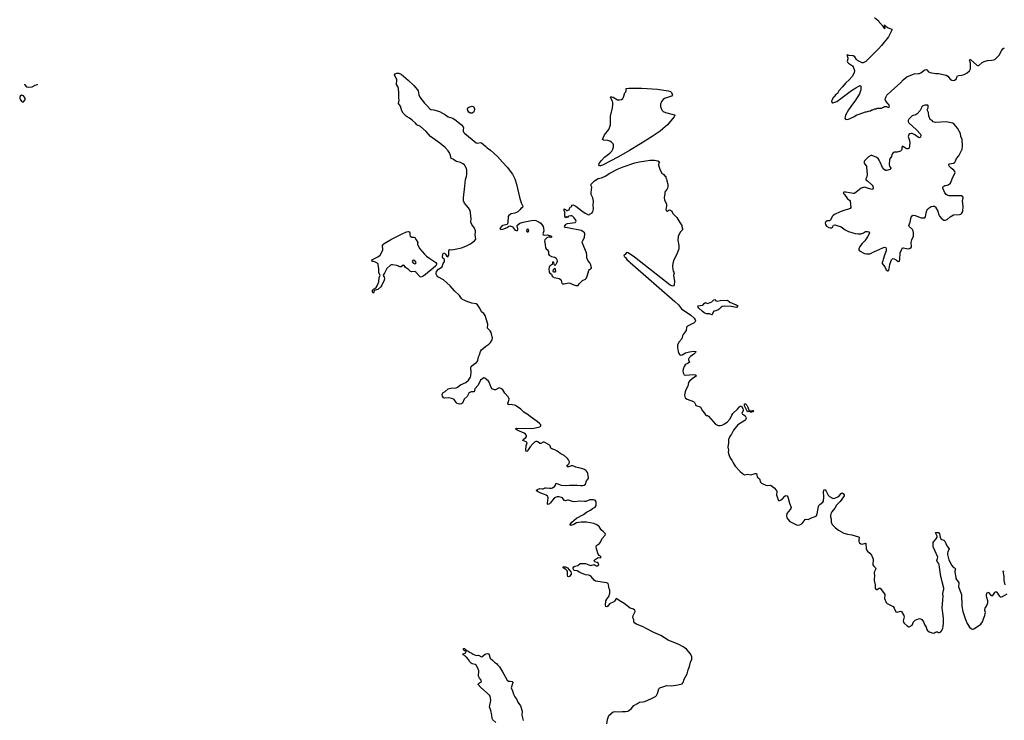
# Model space of a CAD drawing. Header units: inches. Extents: x 2005975 to 2217453, y 644152 to 846769.
# Tile 37 of 162: x 2044736 to 2063310, y 758615 to 771830. Entities that reach past the tile are written whole.
import ezdxf

# ---------------------------------------------------------------- set-up
doc = ezdxf.new("R2010")
doc.units = ezdxf.units.IN
doc.header["$MEASUREMENT"] = 0
for name, color, linetype in [('C0747', 7, 'Continuous'), ('C0755', 7, 'Continuous'), ('C0756', 7, 'Continuous'), ('C0757', 7, 'Continuous'), ('C0766', 7, 'Continuous'), ('C0767', 7, 'Continuous')]:
    doc.layers.add(name, color=color, linetype=linetype)

msp = doc.modelspace()

# ---------------------------------------------------------------- linework, layer by layer
at = {"layer": 'C0747', "color": 6, "elevation": 400}
msp.add_lwpolyline([(2044826, 770615), (2044829, 770609), (2044863, 770563), (2044895, 770555), (2044970, 770565), (2045030, 770595), (2045071, 770609), (2045075, 770612)], dxfattribs=at)
msp.add_lwpolyline([(2044770, 770406), (2044745, 770390), (2044736, 770370), (2044739, 770350), (2044747, 770327), (2044770, 770296), (2044790, 770284), (2044810, 770284), (2044835, 770310), (2044841, 770330), (2044838, 770350), (2044829, 770370), (2044810, 770393), (2044790, 770403)], close=True, dxfattribs=at)
at = {"layer": 'C0755', "color": 6, "elevation": 300}
for points in [[(2053715, 758575), (2053663, 758623), (2053649, 758649), (2053642, 758710), (2053623, 758803), (2053598, 758870), (2053622, 758990), (2053620, 759030), (2053611, 759071), (2053597, 759090), (2053432, 759232), (2053383, 759290), (2053394, 759310), (2053447, 759350), (2053443, 759370), (2053409, 759409), (2053390, 759449), (2053396, 759550), (2053381, 759601), (2053350, 759653), (2053326, 759666), (2053270, 759679), (2053250, 759690), (2053230, 759716), (2053205, 759765), (2053165, 759805), (2053153, 759810), (2053143, 759823), (2053127, 759830), (2053121, 759841), (2053105, 759850), (2053098, 759870), (2053138, 759882), (2053148, 759890), (2053158, 759910), (2053158, 759918), (2053150, 759926), (2053130, 759928), (2053106, 759946), (2053110, 759972), (2053130, 759971), (2053138, 759958), (2053152, 759950), (2053154, 759934), (2053166, 759934), (2053190, 759925), (2053222, 759902), (2053251, 759890), (2053290, 759861), (2053350, 759839), (2053390, 759841), (2053450, 759815), (2053470, 759821), (2053490, 759842), (2053530, 759867), (2053570, 759878), (2053586, 759866), (2053610, 759787), (2053653, 759750), (2053690, 759710), (2053730, 759684), (2053755, 759655), (2053790, 759624), (2053842, 759530), (2053870, 759488), (2053930, 759370), (2053954, 759354), (2053990, 759356), (2054026, 759350), (2054036, 759336), (2054038, 759330), (2054010, 759230), (2054034, 759170), (2054050, 759110), (2054078, 759058), (2054112, 759010), (2054136, 758956), (2054186, 758890), (2054213, 758790), (2054206, 758710), (2054234, 758610)], [(2055813, 758547), (2055824, 758630), (2055850, 758708), (2055930, 758775), (2055970, 758784), (2056030, 758777), (2056110, 758782), (2056170, 758779), (2056210, 758787), (2056230, 758798), (2056270, 758834), (2056323, 758897), (2056391, 758930), (2056430, 758959), (2056490, 758962), (2056526, 758970), (2056667, 759030), (2056730, 759062), (2056750, 759084), (2056770, 759120), (2056793, 759207), (2056812, 759228), (2056870, 759244), (2056946, 759274), (2057030, 759263), (2057150, 759283), (2057234, 759306), (2057252, 759328), (2057270, 759388), (2057326, 759490), (2057347, 759570), (2057372, 759628), (2057389, 759710), (2057415, 759770), (2057414, 759810), (2057388, 759870), (2057315, 759955), (2057270, 759989), (2057252, 760000)]]:
    msp.add_lwpolyline(points, dxfattribs=at)
at = {"layer": 'C0756', "color": 6}
for points, elevation in [([(2057252, 760000), (2057170, 760048), (2056970, 760129), (2056830, 760215), (2056700, 760270), (2056541, 760350), (2056498, 760378), (2056413, 760410), (2056370, 760430), (2056339, 760450), (2056323, 760470), (2056322, 760510), (2056301, 760550), (2056308, 760590), (2056346, 760670), (2056342, 760690), (2056312, 760712), (2056250, 760732), (2056141, 760821), (2056079, 760859), (2055990, 760910), (2055979, 760901), (2055956, 760864), (2055942, 760850), (2055865, 760815), (2055831, 760769), (2055810, 760756), (2055790, 760759), (2055786, 760786), (2055795, 760870), (2055810, 760903), (2055852, 760948), (2055871, 761011), (2055867, 761067), (2055856, 761096), (2055846, 761170), (2055834, 761194), (2055809, 761210), (2055600, 761240), (2055570, 761261), (2055516, 761330), (2055500, 761340), (2055470, 761350), (2055410, 761358), (2055301, 761401), (2055250, 761435), (2055202, 761442), (2055189, 761449), (2055181, 761461), (2055176, 761470), (2055177, 761490), (2055190, 761511), (2055210, 761524), (2055263, 761537), (2055308, 761570), (2055410, 761570), (2055470, 761545), (2055510, 761538), (2055570, 761551), (2055608, 761530), (2055630, 761528), (2055661, 761550), (2055654, 761574), (2055630, 761592), (2055585, 761605), (2055579, 761610), (2055573, 761630), (2055593, 761650), (2055630, 761674), (2055650, 761683), (2055690, 761678), (2055702, 761690), (2055689, 761710), (2055666, 761726), (2055650, 761750), (2055614, 761850), (2055610, 761890), (2055616, 761910), (2055671, 761949), (2055688, 761970), (2055732, 762048), (2055782, 762110), (2055784, 762130), (2055752, 762170), (2055705, 762210), (2055665, 762270), (2055650, 762285), (2055625, 762305), (2055564, 762330), (2055430, 762352), (2055330, 762355), (2055241, 762339), (2055188, 762310), (2055130, 762288), (2055124, 762290), (2055120, 762310), (2055154, 762350), (2055240, 762430), (2055370, 762498), (2055430, 762544), (2055504, 762576), (2055544, 762610), (2055590, 762638), (2055610, 762670), (2055613, 762690), (2055611, 762731), (2055604, 762750), (2055590, 762770), (2055555, 762775), (2055490, 762771), (2055416, 762744), (2055390, 762740), (2055290, 762749), (2055210, 762735), (2055165, 762745), (2055090, 762770), (2055070, 762768), (2055030, 762756), (2055019, 762759), (2055010, 762763), (2054974, 762810), (2054958, 762818), (2054915, 762830), (2054872, 762830), (2054823, 762810), (2054784, 762770), (2054750, 762719), (2054730, 762700), (2054706, 762686), (2054695, 762695), (2054693, 762713), (2054704, 762810), (2054699, 762830), (2054690, 762843), (2054670, 762859), (2054635, 762875), (2054570, 762899), (2054505, 762930), (2054481, 762950), (2054505, 762970), (2054550, 762987), (2054590, 762980), (2054610, 762982), (2054650, 763001), (2054670, 763003), (2054730, 762995), (2054770, 762997), (2054790, 763003), (2054830, 763030), (2054841, 763050), (2054850, 763085), (2054870, 763083), (2054950, 763053), (2055030, 763044), (2055110, 763053), (2055250, 763050), (2055317, 763043), (2055350, 763043), (2055383, 763050), (2055412, 763070), (2055427, 763130), (2055460, 763170), (2055466, 763190), (2055453, 763270), (2055446, 763290), (2055430, 763315), (2055414, 763330), (2055379, 763350), (2055311, 763370), (2055227, 763387), (2055170, 763413), (2055144, 763416), (2055090, 763398), (2055070, 763398), (2055060, 763410), (2055071, 763430), (2055099, 763461), (2055108, 763490), (2055089, 763530), (2055070, 763553), (2055010, 763607), (2054942, 763642), (2054875, 763690), (2054830, 763714), (2054775, 763735), (2054758, 763750), (2054740, 763790), (2054724, 763810), (2054630, 763859), (2054610, 763859), (2054570, 763836), (2054550, 763836), (2054510, 763867), (2054490, 763873), (2054470, 763872), (2054450, 763862), (2054416, 763830), (2054368, 763772), (2054330, 763714), (2054310, 763693), (2054288, 763688), (2054282, 763710), (2054289, 763790), (2054308, 763850), (2054289, 763869), (2054230, 763890), (2054231, 763910), (2054285, 763950), (2054296, 763970), (2054294, 763990), (2054279, 764010), (2054251, 764031), (2054121, 764090), (2054088, 764110), (2054101, 764119), (2054117, 764123), (2054410, 764118), (2054548, 764150), (2054568, 764170), (2054564, 764190), (2054550, 764210), (2054500, 764250), (2054364, 764344), (2054307, 764390), (2054246, 764426), (2054190, 764484), (2054110, 764543), (2054090, 764552), (2054010, 764573), (2053970, 764568), (2053951, 764571), (2053944, 764590), (2053966, 764650), (2053970, 764670), (2053966, 764690), (2053950, 764718), (2053888, 764788), (2053850, 764846), (2053827, 764870), (2053790, 764885), (2053770, 764883), (2053710, 764851), (2053690, 764850), (2053650, 764865), (2053632, 764892), (2053590, 764993), (2053578, 765010), (2053510, 765067), (2053490, 765072), (2053470, 765064), (2053430, 765028), (2053383, 764937), (2053324, 764870), (2053310, 764810), (2053250, 764808), (2053230, 764801), (2053210, 764787), (2053175, 764725), (2053122, 764670), (2053090, 764596), (2053070, 764583), (2053030, 764576), (2052990, 764590), (2052968, 764610), (2052930, 764666), (2052910, 764680), (2052830, 764696), (2052750, 764693), (2052730, 764700), (2052710, 764727), (2052707, 764770), (2052718, 764790), (2052761, 764819), (2052820, 764870), (2052870, 764883), (2052970, 764888), (2052998, 764902), (2053050, 764945), (2053150, 764984), (2053201, 765030), (2053240, 765090), (2053245, 765110), (2053250, 765190), (2053244, 765256), (2053254, 765290), (2053305, 765335), (2053354, 765366), (2053372, 765388), (2053380, 765410), (2053392, 765470), (2053410, 765510), (2053426, 765574), (2053450, 765601), (2053530, 765670), (2053589, 765711), (2053618, 765742), (2053646, 765794), (2053653, 765827), (2053652, 765850), (2053629, 765930), (2053610, 765962), (2053562, 766010), (2053564, 766090), (2053517, 766250), (2053490, 766287), (2053450, 766323), (2053417, 766390), (2053373, 766450), (2053347, 766470), (2053265, 766485), (2053188, 766508), (2053090, 766552), (2053069, 766570), (2053030, 766630), (2052937, 766717), (2052857, 766810), (2052730, 766925), (2052623, 766983), (2052604, 767004), (2052594, 767030), (2052593, 767050), (2052601, 767079), (2052638, 767122), (2052704, 767170), (2052727, 767230), (2052750, 767270), (2052752, 767292), (2052749, 767310), (2052717, 767330), (2052709, 767349), (2052718, 767410), (2052730, 767430), (2052750, 767424), (2052770, 767410), (2052790, 767376), (2052810, 767359), (2052821, 767370), (2052829, 767390), (2052830, 767470), (2052838, 767490), (2052850, 767495), (2052890, 767490), (2052950, 767500), (2053070, 767530), (2053150, 767559), (2053238, 767602), (2053274, 767626), (2053318, 767662), (2053338, 767690), (2053327, 767770), (2053336, 767830), (2053335, 767850), (2053315, 767895), (2053267, 767970), (2053249, 768010), (2053251, 768071), (2053240, 768190), (2053231, 768230), (2053201, 768281), (2053127, 768370), (2053110, 768415), (2053110, 768472), (2053131, 768690), (2053146, 768814), (2053162, 768870), (2053168, 768910), (2053172, 768990), (2053164, 769024), (2053142, 769070), (2053126, 769090), (2053098, 769110), (2053050, 769134), (2052974, 769154), (2052910, 769198), (2052873, 769210), (2052865, 769270), (2052841, 769321), (2052817, 769357), (2052761, 769421), (2052664, 769504), (2052488, 769630), (2052445, 769670), (2052401, 769721), (2052295, 769815), (2052230, 769848), (2052201, 769881), (2052137, 769937), (2052091, 769971), (2052044, 770000)], 300), ([(2052822, 770000), (2052905, 769970), (2052970, 769932), (2053068, 769850), (2053101, 769810), (2053109, 769790), (2053099, 769750), (2053100, 769730), (2053109, 769709), (2053128, 769688), (2053350, 769506), (2053370, 769499), (2053425, 769515), (2053450, 769507), (2053530, 769441), (2053555, 769415), (2053617, 769370), (2053749, 769250), (2053843, 769143), (2053931, 769051), (2054030, 768919), (2054078, 768830), (2054110, 768728), (2054164, 768484), (2054197, 768377), (2054229, 768310), (2054223, 768290), (2054190, 768272), (2054174, 768250), (2054130, 768207), (2054110, 768194), (2054077, 768183), (2054010, 768168), (2053990, 768159), (2053963, 768137), (2053950, 768117), (2053945, 768010), (2053939, 767981), (2053931, 767969), (2053853, 767947), (2053825, 767930), (2053791, 767890), (2053810, 767876), (2053850, 767881), (2053930, 767909), (2053965, 767935), (2053990, 767939), (2054030, 767924), (2054070, 767875), (2054090, 767859), (2054110, 767852), (2054125, 767855), (2054134, 767866), (2054132, 767890), (2054119, 767930), (2054121, 767950), (2054130, 767963), (2054170, 767990), (2054232, 768010), (2054390, 768045), (2054430, 768049), (2054470, 768041), (2054534, 768010), (2054564, 767990), (2054598, 767950), (2054609, 767930), (2054616, 767896), (2054621, 767850), (2054603, 767790), (2054610, 767776), (2054630, 767765), (2054690, 767770), (2054750, 767755), (2054766, 767750), (2054771, 767731), (2054774, 767730), (2054712, 767728), (2054683, 767717), (2054660, 767700), (2054642, 767678), (2054633, 767650), (2054650, 767590), (2054653, 767530), (2054667, 767507), (2054691, 767490), (2054704, 767470), (2054711, 767450), (2054711, 767410), (2054725, 767390), (2054765, 767365), (2054832, 767352), (2054855, 767335), (2054870, 767310), (2054873, 767270), (2054870, 767249), (2054850, 767215), (2054837, 767203), (2054830, 767186), (2054818, 767210), (2054814, 767250), (2054810, 767254), (2054790, 767255), (2054785, 767250), (2054782, 767210), (2054742, 767190), (2054721, 767170), (2054716, 767130), (2054721, 767070), (2054738, 767050), (2054766, 767030), (2054783, 766990), (2054798, 766978), (2054811, 766970), (2054890, 766954), (2054910, 766947), (2054930, 766933), (2054949, 766910), (2054963, 766863), (2054982, 766850), (2055010, 766845), (2055090, 766865), (2055119, 766859), (2055170, 766835), (2055230, 766816), (2055270, 766819), (2055293, 766850), (2055350, 766908), (2055410, 766937), (2055423, 766950), (2055441, 766990), (2055470, 767099), (2055483, 767117), (2055510, 767132), (2055524, 767150), (2055510, 767204), (2055490, 767242), (2055451, 767291), (2055437, 767337), (2055435, 767390), (2055427, 767430), (2055349, 767629), (2055353, 767650), (2055390, 767722), (2055394, 767790), (2055388, 767810), (2055358, 767838), (2055330, 767851), (2055070, 767906), (2055029, 767910), (2055016, 767930), (2055036, 767970), (2055050, 767982), (2055071, 767989), (2055212, 768008), (2055225, 768015), (2055233, 768030), (2055226, 768050), (2055194, 768094), (2055163, 768123), (2055150, 768128), (2055130, 768133), (2055095, 768125), (2055082, 768118), (2055070, 768102), (2055050, 768118), (2055040, 768100), (2055030, 768094), (2055022, 768122), (2055018, 768198), (2055008, 768232), (2055010, 768262), (2055034, 768250), (2055050, 768234), (2055070, 768234), (2055096, 768244), (2055106, 768250), (2055108, 768272), (2055123, 768297), (2055154, 768306), (2055150, 768334), (2055170, 768339), (2055190, 768333), (2055230, 768311), (2055342, 768222), (2055403, 768183), (2055469, 768151), (2055485, 768155), (2055497, 768170), (2055530, 768183), (2055550, 768206), (2055556, 768230), (2055559, 768270), (2055556, 768330), (2055562, 768410), (2055546, 768470), (2055518, 768530), (2055516, 768570), (2055527, 768670), (2055513, 768710), (2055514, 768730), (2055580, 768790), (2055650, 768832), (2055710, 768850), (2055779, 768881), (2055866, 768934), (2056025, 769015), (2056123, 769057), (2056339, 769130), (2056430, 769152), (2056630, 769181), (2056710, 769179), (2056776, 769170), (2056806, 769150), (2056794, 769130), (2056788, 769088), (2056816, 768990), (2056850, 768938), (2056885, 768910), (2056898, 768890), (2056922, 768870), (2056925, 768850), (2056945, 768810), (2056946, 768790), (2056965, 768730), (2056964, 768690), (2056955, 768650), (2056946, 768630), (2056911, 768590), (2056905, 768570), (2056906, 768550), (2056891, 768470), (2056899, 768430), (2056935, 768350), (2056936, 768310), (2056925, 768250), (2056930, 768222), (2056950, 768218), (2056967, 768233), (2056990, 768243), (2057010, 768239), (2057030, 768226), (2057060, 768170), (2057130, 768097), (2057190, 768002), (2057216, 767970), (2057227, 767950), (2057233, 767893), (2057244, 767870), (2057198, 767822), (2057159, 767741), (2057150, 767670), (2057171, 767570), (2057172, 767510), (2057135, 767410), (2057078, 767302), (2057058, 767230), (2057053, 767190), (2057054, 767114), (2057060, 767090), (2057074, 767070), (2057080, 767050), (2057071, 767009), (2057090, 766890), (2057082, 766830), (2057070, 766810), (2057050, 766804), (2057006, 766826), (2056332, 767350), (2056215, 767430), (2056181, 767439), (2056157, 767403), (2056134, 767390), (2056134, 767386), (2056138, 767370), (2056146, 767366), (2056151, 767350), (2056163, 767343), (2056186, 767310), (2056242, 767262), (2056249, 767250), (2057095, 766515), (2057163, 766450), (2057219, 766379), (2057395, 766255), (2057458, 766198), (2057479, 766170), (2057483, 766150), (2057480, 766140), (2057473, 766127), (2057457, 766110), (2057333, 766050), (2057316, 766030), (2057310, 765970), (2057250, 765894), (2057240, 765870), (2057227, 765813), (2057169, 765750), (2057148, 765690), (2057146, 765646), (2057157, 765570), (2057170, 765532), (2057190, 765510), (2057210, 765505), (2057230, 765507), (2057296, 765544), (2057370, 765567), (2057450, 765578), (2057489, 765570), (2057484, 765550), (2057450, 765519), (2057390, 765477), (2057363, 765450), (2057352, 765430), (2057353, 765413), (2057369, 765370), (2057349, 765350), (2057310, 765333), (2057290, 765318), (2057270, 765290), (2057250, 765241), (2057246, 765210), (2057249, 765170), (2057270, 765129), (2057290, 765123), (2057450, 765135), (2057484, 765130), (2057502, 765110), (2057424, 765056), (2057369, 765010), (2057355, 764990), (2057340, 764920), (2057301, 764850), (2057288, 764808), (2057278, 764750), (2057290, 764700), (2057297, 764690), (2057330, 764671), (2057444, 764630), (2057468, 764610), (2057482, 764570), (2057493, 764553), (2057510, 764544), (2057554, 764534), (2057580, 764520), (2057614, 764450), (2057653, 764410), (2057670, 764380), (2057690, 764363), (2057710, 764367), (2057730, 764353), (2057864, 764204), (2057886, 764186), (2057915, 764175), (2057950, 764174), (2057990, 764183), (2058034, 764206), (2058080, 764240), (2058136, 764304), (2058167, 764370), (2058190, 764402), (2058279, 764481), (2058310, 764522), (2058330, 764541), (2058350, 764543), (2058379, 764499), (2058386, 764470), (2058383, 764450), (2058359, 764410), (2058362, 764402), (2058368, 764390), (2058397, 764377), (2058419, 764359), (2058434, 764334), (2058439, 764310), (2058433, 764290), (2058413, 764270), (2058283, 764190), (2058203, 764090), (2058166, 764014), (2058142, 763990), (2058131, 763969), (2058110, 763910), (2058110, 763850), (2058093, 763770), (2058105, 763710), (2058102, 763670), (2058111, 763630), (2058126, 763590), (2058150, 763547), (2058177, 763510), (2058193, 763470), (2058231, 763410), (2058327, 763307), (2058371, 763270), (2058410, 763248), (2058470, 763255), (2058530, 763243), (2058610, 763272), (2058633, 763273), (2058646, 763210), (2058689, 763169), (2058713, 763110), (2058730, 763088), (2058810, 763049), (2058834, 763046), (2058890, 763053), (2058910, 763045), (2058970, 763001), (2059015, 762950), (2059020, 762930), (2059015, 762870), (2059035, 762790), (2059050, 762764), (2059070, 762759), (2059090, 762765), (2059128, 762792), (2059170, 762840), (2059190, 762854), (2059212, 762852), (2059226, 762830), (2059255, 762710), (2059283, 762650), (2059286, 762630), (2059284, 762610), (2059273, 762590), (2059210, 762514), (2059201, 762470), (2059210, 762437), (2059227, 762410), (2059266, 762366), (2059290, 762350), (2059390, 762303), (2059417, 762297), (2059450, 762301), (2059494, 762326), (2059550, 762404), (2059570, 762409), (2059610, 762404), (2059670, 762435), (2059742, 762458), (2059767, 762473), (2059781, 762510), (2059802, 762650), (2059813, 762670), (2059830, 762687), (2059887, 762730), (2059898, 762750), (2059908, 762830), (2059901, 762930), (2059910, 762967), (2059930, 762960), (2059950, 762936), (2059990, 762862), (2060000, 762851)], 300), ([(2057083, 770000), (2057075, 769990), (2056957, 769850), (2056870, 769770), (2056816, 769730), (2056670, 769630), (2056448, 769490), (2056238, 769362), (2056035, 769245), (2055730, 769088), (2055690, 769071), (2055671, 769071), (2055661, 769090), (2055670, 769121), (2055710, 769175), (2055770, 769237), (2055869, 769310), (2055909, 769350), (2055928, 769390), (2055937, 769430), (2055937, 769470), (2055931, 769490), (2055900, 769520), (2055870, 769537), (2055830, 769550), (2055750, 769559), (2055727, 769570), (2055770, 769660), (2055850, 769759), (2055879, 769850), (2055882, 770000)], 300), ([(2060000, 768034), (2059970, 768034), (2059950, 768024), (2059936, 768010), (2059928, 767992), (2059935, 767970), (2059958, 767938), (2060000, 767911)], 400)]:
    msp.add_lwpolyline(points, dxfattribs=dict(at, elevation=elevation))
at = {"layer": 'C0756', "color": 6, "elevation": 300}
for points in [[(2052310, 766976), (2052290, 766981), (2052279, 766990), (2052210, 767066), (2052190, 767082), (2052130, 767072), (2052110, 767082), (2052070, 767120), (2052016, 767156), (2051990, 767192), (2051970, 767199), (2051930, 767170), (2051910, 767166), (2051890, 767172), (2051870, 767189), (2051850, 767197), (2051770, 767207), (2051750, 767207), (2051730, 767201), (2051661, 767139), (2051621, 767050), (2051590, 767010), (2051598, 766990), (2051613, 766973), (2051617, 766950), (2051610, 766917), (2051570, 766823), (2051550, 766794), (2051490, 766743), (2051470, 766733), (2051430, 766725), (2051417, 766710), (2051416, 766690), (2051410, 766675), (2051390, 766690), (2051393, 766730), (2051410, 766750), (2051425, 766755), (2051458, 766782), (2051482, 766810), (2051513, 766887), (2051520, 766970), (2051536, 767010), (2051513, 767053), (2051514, 767130), (2051498, 767210), (2051491, 767230), (2051450, 767259), (2051410, 767271), (2051390, 767272), (2051378, 767290), (2051390, 767310), (2051490, 767357), (2051538, 767390), (2051580, 767470), (2051584, 767490), (2051581, 767570), (2051591, 767590), (2051613, 767610), (2051747, 767690), (2051950, 767794), (2052035, 767830), (2052070, 767837), (2052090, 767832), (2052098, 767810), (2052094, 767770), (2052102, 767750), (2052131, 767731), (2052170, 767729), (2052190, 767721), (2052215, 767675), (2052248, 767630), (2052241, 767610), (2052243, 767590), (2052287, 767507), (2052370, 767410), (2052410, 767370), (2052470, 767324), (2052589, 767249), (2052599, 767230), (2052596, 767210), (2052585, 767190), (2052537, 767143), (2052394, 767026), (2052350, 766994)], [(2054310, 767878), (2054302, 767870), (2054295, 767850), (2054310, 767828), (2054330, 767831), (2054342, 767850), (2054337, 767870), (2054330, 767876)], [(2052170, 767294), (2052150, 767290), (2052140, 767270), (2052151, 767250), (2052190, 767226), (2052210, 767235), (2052214, 767250), (2052205, 767270), (2052190, 767285)], [(2054806, 767066), (2054797, 767090), (2054804, 767116), (2054830, 767142), (2054842, 767090), (2054830, 767067)], [(2057890, 766521), (2057950, 766535), (2058090, 766542), (2058130, 766502), (2058254, 766454), (2058284, 766430), (2058271, 766410), (2058250, 766404), (2058160, 766420), (2058030, 766428), (2057990, 766420), (2057971, 766409), (2057930, 766370), (2057910, 766358), (2057870, 766340), (2057828, 766330), (2057811, 766310), (2057805, 766275), (2057790, 766262), (2057750, 766285), (2057690, 766283), (2057650, 766300), (2057610, 766330), (2057549, 766390), (2057533, 766410), (2057527, 766433), (2057615, 766445), (2057630, 766454), (2057650, 766479), (2057670, 766493), (2057710, 766480), (2057730, 766482), (2057790, 766510), (2057830, 766545), (2057850, 766552), (2057870, 766530)], [(2058511, 764451), (2058559, 764459), (2058570, 764458), (2058581, 764450), (2058570, 764434), (2058550, 764426), (2058518, 764430), (2058510, 764446), (2058470, 764434), (2058450, 764457), (2058420, 764520), (2058409, 764550), (2058410, 764582), (2058430, 764584), (2058450, 764560), (2058470, 764522), (2058495, 764455)], [(2055090, 761320), (2055076, 761330), (2055069, 761350), (2055073, 761410), (2055067, 761427), (2055060, 761440), (2055039, 761459), (2054990, 761490), (2054989, 761510), (2055030, 761510), (2055068, 761490), (2055133, 761413), (2055141, 761390), (2055138, 761370), (2055110, 761325)]]:
    msp.add_lwpolyline(points, close=True, dxfattribs=at)
at = {"layer": 'C0757', "color": 6, "elevation": 300}
for points in [[(2052044, 770000), (2052027, 770010), (2051970, 770067), (2051945, 770110), (2051917, 770197), (2051884, 770250), (2051894, 770310), (2051888, 770350), (2051887, 770450), (2051879, 770530), (2051870, 770570), (2051846, 770610), (2051842, 770630), (2051851, 770670), (2051849, 770710), (2051841, 770730), (2051815, 770770), (2051808, 770790), (2051820, 770810), (2051850, 770823), (2051870, 770824), (2051890, 770820), (2051930, 770802), (2052065, 770690), (2052174, 770590), (2052240, 770510), (2052250, 770490), (2052266, 770410), (2052285, 770370), (2052370, 770256), (2052425, 770205), (2052470, 770147), (2052490, 770134), (2052550, 770132), (2052657, 770097), (2052770, 770037), (2052820, 770000), (2052822, 770000)], [(2055882, 770000), (2055882, 770010), (2055920, 770170), (2055924, 770230), (2055922, 770270), (2055916, 770296), (2055885, 770350), (2055884, 770364), (2055879, 770370), (2055886, 770374), (2055907, 770373), (2055930, 770366), (2056010, 770320), (2056050, 770318), (2056090, 770328), (2056114, 770346), (2056129, 770370), (2056150, 770452), (2056169, 770471), (2056178, 770490), (2056175, 770530), (2056230, 770540), (2056470, 770536), (2056770, 770521), (2056970, 770487), (2057010, 770473), (2057030, 770458), (2057047, 770427), (2057048, 770410), (2057033, 770390), (2056899, 770341), (2056873, 770327), (2056842, 770290), (2056825, 770235), (2056827, 770190), (2056836, 770156), (2056857, 770117), (2056877, 770097), (2056917, 770077), (2057064, 770044), (2057090, 770036), (2057095, 770030), (2057090, 770010), (2057083, 770000)]]:
    msp.add_lwpolyline(points, dxfattribs=at)
msp.add_lwpolyline([(2053270, 770065), (2053233, 770070), (2053210, 770088), (2053190, 770118), (2053182, 770150), (2053190, 770168), (2053210, 770181), (2053270, 770199), (2053294, 770190), (2053313, 770150), (2053314, 770134), (2053310, 770110), (2053300, 770090), (2053290, 770078)], close=True, dxfattribs=at)
at = {"layer": 'C0766', "color": 6}
for points, elevation in [([(2060000, 767911), (2060001, 767910), (2060030, 767903), (2060050, 767904), (2060070, 767915), (2060090, 767956), (2060110, 767960), (2060130, 767956), (2060230, 767922), (2060306, 767866), (2060370, 767833), (2060495, 767795), (2060550, 767790), (2060610, 767794), (2060652, 767808), (2060690, 767835), (2060730, 767838), (2060753, 767830), (2060766, 767810), (2060761, 767790), (2060730, 767732), (2060678, 767662), (2060630, 767610), (2060587, 767550), (2060563, 767510), (2060567, 767487), (2060578, 767470), (2060670, 767421), (2060710, 767411), (2060750, 767411), (2060770, 767414), (2060860, 767460), (2060950, 767494), (2061030, 767534), (2061050, 767539), (2061074, 767534), (2061084, 767510), (2061079, 767470), (2061049, 767390), (2061024, 767310), (2061021, 767279), (2061006, 767250), (2061005, 767230), (2061058, 767170), (2061082, 767110), (2061110, 767092), (2061130, 767102), (2061150, 767210), (2061167, 767270), (2061181, 767299), (2061200, 767320), (2061210, 767327), (2061230, 767322), (2061277, 767297), (2061310, 767271), (2061330, 767274), (2061339, 767310), (2061344, 767430), (2061376, 767504), (2061390, 767526), (2061410, 767529), (2061490, 767510), (2061524, 767516), (2061550, 767531), (2061556, 767550), (2061554, 767630), (2061564, 767676), (2061594, 767750), (2061596, 767804), (2061588, 767848), (2061575, 767870), (2061516, 767930), (2061510, 767950), (2061534, 768010), (2061555, 768105), (2061570, 768133), (2061590, 768142), (2061630, 768140), (2061744, 768096), (2061770, 768090), (2061810, 768094), (2061825, 768115), (2061835, 768190), (2061849, 768230), (2061865, 768255), (2061890, 768280), (2061930, 768304), (2061970, 768315), (2061990, 768312), (2062010, 768295), (2062057, 768217), (2062077, 768150), (2062090, 768125), (2062130, 768075), (2062170, 768048), (2062192, 768048), (2062230, 768063), (2062286, 768114), (2062350, 768150), (2062465, 768155), (2062490, 768164), (2062510, 768179), (2062527, 768213), (2062531, 768310), (2062520, 768410), (2062532, 768472), (2062529, 768490), (2062505, 768505), (2062310, 768507), (2062270, 768511), (2062230, 768522), (2062210, 768536), (2062186, 768566), (2062152, 768650), (2062153, 768670), (2062170, 768691), (2062190, 768703), (2062230, 768707), (2062250, 768715), (2062292, 768748), (2062310, 768778), (2062338, 768862), (2062379, 768930), (2062384, 768950), (2062376, 768970), (2062357, 768990), (2062305, 769030), (2062268, 769070), (2062261, 769090), (2062277, 769110), (2062350, 769125), (2062370, 769135), (2062385, 769150), (2062408, 769210), (2062450, 769263), (2062517, 769390), (2062524, 769450), (2062523, 769490), (2062512, 769530), (2062514, 769570), (2062492, 769630), (2062484, 769684), (2062425, 769785), (2062361, 769861), (2062338, 769878), (2062210, 769902), (2062010, 769892), (2061970, 769906), (2061947, 769927), (2061910, 769950), (2061890, 770000)], 400), ([(2061554, 770000), (2061510, 769952), (2061499, 769930), (2061498, 769910), (2061510, 769888), (2061654, 769754), (2061730, 769672), (2061738, 769650), (2061730, 769612), (2061710, 769601), (2061690, 769609), (2061621, 769661), (2061570, 769683), (2061550, 769686), (2061530, 769680), (2061510, 769663), (2061498, 769630), (2061500, 769610), (2061523, 769550), (2061525, 769510), (2061524, 769450), (2061513, 769410), (2061490, 769394), (2061470, 769392), (2061444, 769404), (2061410, 769433), (2061390, 769443), (2061377, 769423), (2061376, 769390), (2061370, 769370), (2061350, 769353), (2061290, 769334), (2061239, 769330), (2061207, 769310), (2061190, 769290), (2061179, 769250), (2061151, 769209), (2061145, 769190), (2061140, 769090), (2061147, 769067), (2061168, 769030), (2061164, 769010), (2061154, 769006), (2061087, 768987), (2061067, 768987), (2061042, 769002), (2061010, 769041), (2060970, 769145), (2060950, 769180), (2060928, 769210), (2060890, 769236), (2060810, 769270), (2060790, 769268), (2060750, 769243), (2060710, 769208), (2060675, 769170), (2060664, 769150), (2060663, 769130), (2060672, 769110), (2060708, 769070), (2060713, 769047), (2060724, 768910), (2060714, 768866), (2060695, 768830), (2060697, 768817), (2060699, 768810), (2060730, 768790), (2060817, 768710), (2060830, 768690), (2060836, 768670), (2060837, 768650), (2060830, 768634), (2060810, 768625), (2060710, 768662), (2060670, 768669), (2060653, 768667), (2060630, 768662), (2060608, 768650), (2060485, 768555), (2060467, 768553), (2060390, 768562), (2060322, 768578), (2060290, 768578), (2060271, 768570), (2060276, 768550), (2060292, 768530), (2060354, 768454), (2060388, 768428), (2060400, 768410), (2060416, 768290), (2060399, 768270), (2060353, 768250), (2060303, 768237), (2060215, 768205), (2060106, 768154), (2060082, 768138), (2060062, 768118), (2060030, 768052), (2060019, 768041), (2060010, 768034), (2060000, 768034)], 400), ([(2060309, 770000), (2060302, 769970), (2060312, 769952), (2060330, 769945), (2060370, 769951), (2060472, 770000)], 400), ([(2060000, 762851), (2060010, 762839), (2060070, 762804), (2060090, 762801), (2060110, 762806), (2060170, 762833), (2060195, 762850), (2060230, 762893), (2060250, 762905), (2060272, 762892), (2060287, 762867), (2060286, 762850), (2060278, 762830), (2060215, 762745), (2060145, 762675), (2060110, 762618), (2060055, 762550), (2060036, 762510), (2060028, 762470), (2060031, 762450), (2060041, 762410), (2060046, 762350), (2060065, 762310), (2060124, 762244), (2060179, 762199), (2060284, 762144), (2060350, 762126), (2060433, 762113), (2060559, 762079), (2060571, 762070), (2060565, 762010), (2060567, 761990), (2060581, 761961), (2060603, 761943), (2060630, 761937), (2060690, 761955), (2060697, 761950), (2060704, 761850), (2060710, 761830), (2060728, 761808), (2060776, 761770), (2060805, 761730), (2060826, 761686), (2060835, 761655), (2060832, 761550), (2060839, 761530), (2060878, 761490), (2060887, 761470), (2060865, 761435), (2060857, 761410), (2060859, 761330), (2060852, 761288), (2060855, 761250), (2060876, 761170), (2060876, 761110), (2060884, 761090), (2060890, 761081), (2060910, 761085), (2060950, 761108), (2060970, 761107), (2061009, 761050), (2061046, 761010), (2061057, 760990), (2061057, 760970), (2061047, 760930), (2061049, 760910), (2061078, 760838), (2061099, 760819), (2061190, 760775), (2061210, 760760), (2061234, 760730), (2061264, 760664), (2061290, 760653), (2061350, 760673), (2061370, 760670), (2061413, 760590), (2061418, 760570), (2061404, 760490), (2061408, 760468), (2061420, 760450), (2061475, 760395), (2061510, 760381), (2061530, 760384), (2061570, 760411), (2061597, 760470), (2061630, 760504), (2061690, 760530), (2061710, 760535), (2061730, 760530), (2061754, 760514), (2061788, 760470), (2061810, 760411), (2061833, 760370), (2061848, 760330), (2061862, 760310), (2061890, 760282), (2061950, 760264), (2061970, 760260), (2061990, 760266), (2062010, 760280), (2062030, 760287), (2062050, 760285), (2062070, 760273), (2062090, 760269), (2062110, 760283), (2062130, 760310), (2062150, 760356), (2062158, 760390), (2062163, 760450), (2062165, 760535), (2062141, 760690), (2062140, 760730), (2062147, 760890), (2062155, 760950), (2062152, 761010), (2062168, 761088), (2062167, 761107), (2062140, 761230), (2062122, 761282), (2062110, 761330), (2062080, 761550), (2062072, 761572), (2062042, 761610), (2062035, 761630), (2062052, 761668), (2062053, 761693), (2062001, 761821), (2061970, 761885), (2061965, 761910), (2061970, 761971), (2061981, 761990), (2062022, 762038), (2062040, 762070), (2062042, 762090), (2062010, 762150), (2062021, 762159), (2062050, 762160), (2062070, 762156), (2062076, 762150), (2062087, 762130), (2062097, 762070), (2062110, 762036), (2062130, 762023), (2062170, 762014), (2062190, 761994), (2062223, 761903), (2062268, 761850), (2062244, 761790), (2062239, 761770), (2062241, 761741), (2062265, 761645), (2062318, 761538), (2062344, 761504), (2062369, 761489), (2062387, 761470), (2062377, 761430), (2062377, 761410), (2062393, 761310), (2062398, 761290), (2062451, 761210), (2062454, 761190), (2062445, 761150), (2062446, 761130), (2062499, 760990), (2062507, 760770), (2062528, 760670), (2062577, 760517), (2062610, 760442), (2062650, 760375), (2062690, 760343), (2062710, 760336), (2062724, 760336), (2062750, 760347), (2062867, 760430), (2062896, 760470), (2062914, 760530), (2062940, 760590), (2062950, 760627), (2062952, 760650), (2062943, 760690), (2062943, 760717), (2062947, 760730), (2062976, 760770), (2062997, 760830), (2062998, 760870), (2062979, 760930), (2062971, 760970), (2062974, 760990), (2062990, 761030), (2063010, 761027), (2063050, 760981), (2063070, 760969), (2063090, 760969), (2063130, 761029), (2063150, 761045), (2063170, 761035), (2063210, 760961), (2063230, 760945), (2063250, 760943), (2063275, 760950), (2063361, 760999)], 300), ([(2063324, 761170), (2063305, 761250), (2063304, 761330), (2063290, 761431), (2063310, 761434)], 300)]:
    msp.add_lwpolyline(points, dxfattribs=dict(at, elevation=elevation))
at = {"layer": 'C0767', "color": 6, "elevation": 400}
for points in [[(2060862, 771870), (2060922, 771822), (2060941, 771801), (2060950, 771783), (2060987, 771747), (2060990, 771736), (2061006, 771726), (2061010, 771712), (2061022, 771702), (2061024, 771690), (2061050, 771663), (2061065, 771670), (2061058, 771698), (2061048, 771712), (2061049, 771731), (2061052, 771712), (2061070, 771714), (2061081, 771701), (2061119, 771679), (2061188, 771650), (2061190, 771630), (2061128, 771510), (2060994, 771346), (2060937, 771283), (2060779, 771121), (2060696, 771044), (2060672, 771028), (2060650, 771019), (2060630, 771019), (2060541, 771061), (2060520, 771080), (2060490, 771128), (2060460, 771150), (2060376, 771156), (2060350, 771167), (2060341, 771159), (2060357, 771110), (2060357, 771090), (2060348, 771050), (2060352, 771030), (2060370, 771009), (2060443, 770963), (2060460, 770940), (2060482, 770870), (2060478, 770830), (2060440, 770760), (2060386, 770694), (2060316, 770630), (2060258, 770562), (2060190, 770491), (2060160, 770440), (2060124, 770410), (2060102, 770378), (2060090, 770369), (2060058, 770310), (2060052, 770290), (2060053, 770273), (2060070, 770254), (2060078, 770262), (2060150, 770288), (2060430, 770493), (2060510, 770547), (2060550, 770571), (2060579, 770581), (2060591, 770591), (2060612, 770570), (2060605, 770555), (2060606, 770510), (2060575, 770430), (2060490, 770295), (2060443, 770237), (2060371, 770130), (2060316, 770030), (2060309, 770000)], [(2060472, 770000), (2060477, 770003), (2060530, 770035), (2060570, 770051), (2060689, 770091), (2060708, 770092), (2060750, 770102), (2060770, 770112), (2060787, 770113), (2060810, 770132), (2060827, 770133), (2060868, 770152), (2060890, 770152), (2060910, 770162), (2060990, 770162), (2061030, 770178), (2061050, 770191), (2061090, 770191), (2061110, 770182), (2061138, 770182), (2061146, 770190), (2061131, 770230), (2061118, 770238), (2061113, 770250), (2061075, 770295), (2061064, 770324), (2061066, 770350), (2061079, 770381), (2061096, 770404), (2061178, 770482), (2061350, 770639), (2061401, 770699), (2061470, 770753), (2061610, 770812), (2061690, 770813), (2061710, 770818), (2061735, 770830), (2061790, 770875), (2061810, 770887), (2061830, 770891), (2061850, 770882), (2061878, 770850), (2061910, 770835), (2062010, 770816), (2062070, 770813), (2062210, 770784), (2062245, 770765), (2062291, 770710), (2062317, 770690), (2062350, 770684), (2062370, 770688), (2062400, 770710), (2062419, 770761), (2062428, 770772), (2062450, 770778), (2062510, 770783), (2062550, 770796), (2062610, 770826), (2062650, 770863), (2062670, 770905), (2062674, 770934), (2062670, 771010), (2062650, 771074), (2062670, 771080), (2062790, 770970), (2062810, 770965), (2062830, 770969), (2062895, 771025), (2062930, 771044), (2062990, 771061), (2063070, 771064), (2063108, 771072), (2063130, 771081), (2063170, 771116), (2063210, 771163), (2063255, 771245), (2063282, 771278), (2063310, 771297)], [(2061890, 770000), (2061887, 770007), (2061881, 770081), (2061855, 770130), (2061872, 770170), (2061874, 770210), (2061870, 770218), (2061810, 770216), (2061770, 770205), (2061750, 770182), (2061743, 770157), (2061720, 770120), (2061665, 770055), (2061642, 770038), (2061590, 770026), (2061570, 770017), (2061554, 770000)]]:
    msp.add_lwpolyline(points, dxfattribs=at)

doc.saveas('drawing.dxf')
